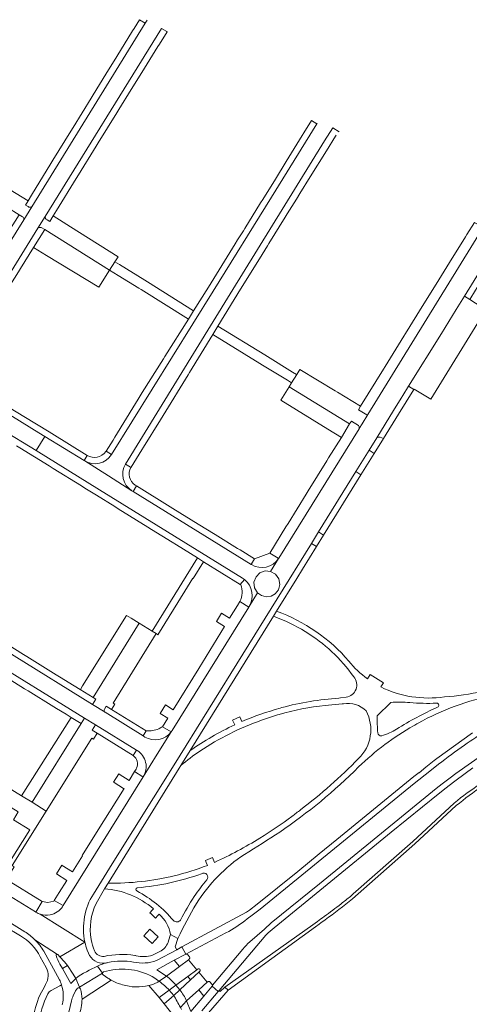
# Model space of a CAD drawing. Extents: x 152048 to 156914, y 461460 to 468786.
# Tile 148 of 256: x 156221 to 156360, y 464034 to 464337. Entities that reach past the tile are written whole.
import ezdxf

# ---------------------------------------------------------------- set-up
doc = ezdxf.new("R2010")
doc.units = 0
doc.header["$LTSCALE"] = 0.75
for name, color, linetype, lineweight in [('B-RO-VH-VERHARDING_ASFALT-GV', 251, 'CONTINUOUS', 18), ('B-RO-VH-VERHARDING_BETONSTRAATSTEEN-GV', 251, 'CONTINUOUS', 18), ('B-RO-VH-VERHARDING_HALFVERHARDING_GRIND-GV', 251, 'CONTINUOUS', 18), ('B-RO-VH-VERHARDING_STRAATBAKSTEEN-GV', 251, 'CONTINUOUS', 18), ('B-RO-VH-VERHARDING_TEGEL-GV', 251, 'CONTINUOUS', 18)]:
    doc.layers.add(name, color=color, linetype=linetype, lineweight=lineweight)

msp = doc.modelspace()

# ---------------------------------------------------------------- linework, layer by layer
at = {"layer": 'B-RO-VH-VERHARDING_ASFALT-GV'}
for points in [[(156260.407, 464337.324), (156259.805, 464336.352), (156224.828, 464279.792), (156222.35, 464275.787), (156203.451, 464245.336), (156197.521, 464235.704), (156197.378, 464235.472)], [(156201.637, 464232.654), (156226.709, 464273.175), (156228.938, 464276.778), (156264.771, 464334.734)], [(156243.81, 464067.904), (156249.6, 464077.326), (156268.673, 464107.817), (156310.962, 464176.053), (156313.135, 464179.572), (156324.619, 464198.166), (156328.695, 464204.766), (156331.057, 464208.591), (156336.277, 464217.043), (156338.614, 464220.827), (156339.128, 464221.659), (156340.867, 464224.458), (156351.008, 464240.779), (156355.577, 464248.135), (156358.079, 464252.196), (156402.303, 464323.977)], [(156312.731, 464305.515), (156312.609, 464305.316), (156298.697, 464282.743), (156280.695, 464253.724), (156249.355, 464203.408)], [(156253.682, 464200.5), (156285.961, 464252.915), (156315.02, 464300.126), (156317.505, 464304.102)], [(156363.831, 464273.36), (156328.314, 464215.774), (156326.538, 464212.898), (156325.673, 464211.499), (156325.611, 464211.398), (156300.929, 464171.519), (156300.91, 464171.489), (156300.849, 464171.395), (156298.405, 464167.414), (156299.92, 464166.556), (156300.929, 464165.134), (156301.236, 464163.414), (156300.787, 464161.729), (156299.845, 464160.547), (156298.538, 464159.8), (156297.045, 464159.591), (156295.578, 464159.947), (156294.351, 464160.827), (156291.776, 464156.64), (156291.768, 464156.628), (156291.647, 464156.432), (156268.081, 464118.358), (156267.785, 464117.944), (156263.489, 464111.045), (156259.195, 464104.146), (156259.152, 464104.077), (156234.554, 464064.434), (156234.342, 464064.092)], [(156149.337, 464252.017), (156178.529, 464234.194), (156215.385, 464211.293), (156226.171, 464204.629), (156228.853, 464208.969), (156226.985, 464210.111), (156203.911, 464224.35), (156203.418, 464224.654), (156203.376, 464224.68), (156189.144, 464233.536)], [(156292.496, 464169.512), (156292.384, 464169.581), (156256.107, 464192.006), (156255.707, 464192.254), (156255.649, 464192.291), (156248.422, 464196.858), (156241.142, 464201.462), (156240.966, 464201.57), (156228.853, 464208.969), (156226.171, 464204.629), (156245.743, 464192.537), (156289.696, 464165.382), (156290.337, 464164.923)], [(156259.149, 464116.699), (156247.398, 464123.998), (156243.544, 464126.391), (156171.042, 464171.352), (156128.651, 464197.639), (156118.745, 464203.756)], [(156115.674, 464201.883), (156116.824, 464201.184), (156117.464, 464198.457), (156168.431, 464167.058), (156177.907, 464161.222), (156241.106, 464122.201), (156244.511, 464120.1), (156257.056, 464112.359), (156257.289, 464112.214)], [(156241.142, 464201.462), (156248.422, 464196.858), (156255.649, 464192.291)], [(156291.776, 464156.64), (156294.351, 464160.827), (156293.44, 464162.347), (156293.276, 464164.116), (156293.898, 464165.778), (156295.111, 464166.969), (156296.707, 464167.551), (156298.405, 464167.414), (156300.849, 464171.395)], [(156300.217, 464155.181), (156299.245, 464153.611)], [(156138.858, 464116.475), (156132.773, 464120.215), (156099.78, 464140.469), (156087.665, 464147.996), (156087.477, 464148.129), (156087.446, 464148.079), (156083.784, 464142.198), (156083.816, 464142.179), (156084.062, 464142.027), (156090.951, 464137.771), (156095.889, 464134.726), (156105.904, 464128.545), (156114.289, 464123.336), (156126.386, 464115.864), (156137.723, 464108.848), (156154.903, 464098.285), (156192.179, 464075.368), (156207.3, 464065.851), (156222.679, 464056.382)], [(156332.321, 464131.798), (156333.174, 464133.122), (156329.06, 464135.624), (156328.222, 464134.295)], [(156321.662, 464128.634), (156319.882, 464128.415), (156319.401, 464128.37)], [(156301.816, 464125.451), (156301.3, 464125.311)], [(156315.205, 464126.098), (156320.385, 464126.607), (156320.818, 464126.62)], [(156331.177, 464122.901), (156335.37, 464127.058)], [(156289.535, 464121.135), (156288.892, 464122.612), (156286.69, 464121.593), (156287.355, 464120.132)], [(156295.586, 464121.533), (156300.542, 464123.225), (156301.002, 464123.343)], [(156226.134, 464062.374), (156225.953, 464062.485), (156216.651, 464068.274), (156183.888, 464088.672), (156158.616, 464104.276), (156138.864, 464116.471), (156138.858, 464116.475)], [(156259.655, 464116.385), (156259.149, 464116.699)], [(156259.195, 464104.146), (156263.489, 464111.045), (156267.785, 464117.944)], [(156360.594, 464117.632), (156349.624, 464109.782), (156348.77, 464109.135), (156346.227, 464107.089), (156344.093, 464105.392), (156344.093, 464105.441), (156342.524, 464104.207), (156318.766, 464084.814), (156313.343, 464080.354), (156306.782, 464074.986), (156294.293, 464064.851), (156291.894, 464063.022), (156291.572, 464062.816), (156290.999, 464062.45), (156271.087, 464051.683), (156272.281, 464049.475), (156284.611, 464056.011)], [(156273.581, 464112.191), (156270.736, 464107.589)], [(156291.95, 464053.229), (156296.468, 464057.197), (156298.607, 464059.076), (156313.427, 464071.162), (156349.41, 464100.484), (156351.237, 464101.918), (156353.634, 464103.799), (156355.463, 464105.134), (156365.06, 464111.959)], [(156365.06, 464111.959), (156355.463, 464105.134), (156353.634, 464103.799), (156351.237, 464101.918), (156349.41, 464100.484), (156313.427, 464071.162), (156298.607, 464059.076), (156296.468, 464057.197), (156291.95, 464053.229)], [(156280.365, 464039.554), (156282.25, 464037.966), (156282.5, 464038.263), (156296.884, 464055.339), (156297.664, 464056.017), (156299.494, 464057.607), (156314.65, 464069.991), (156335.565, 464087.026), (156349.965, 464098.737), (156352.434, 464100.682), (156354.698, 464102.466), (156355.502, 464103.068), (156360.685, 464106.888)], [(156291.196, 464060.374), (156292.75, 464061.524), (156295.16, 464063.306), (156342.626, 464102.01), (156347.429, 464105.845), (156350.103, 464107.98)], [(156350.103, 464107.98), (156347.429, 464105.845), (156342.626, 464102.01), (156295.16, 464063.306), (156292.75, 464061.524), (156291.196, 464060.374)], [(156281.149, 464077.757), (156280.544, 464079.259), (156278.293, 464078.331), (156278.569, 464077.666), (156278.916, 464076.831), (156278.911, 464076.829)], [(156248.328, 464071.359), (156247.23, 464069.615)], [(156262.297, 464063.46), (156261.969, 464063.082), (156261.206, 464062.204), (156261.598, 464061.849), (156262.982, 464060.598), (156263.708, 464061.419), (156264.039, 464061.793)], [(156232.823, 464049.322), (156233.452, 464048.64), (156241.2, 464053.123), (156227.463, 464061.781)], [(156227.463, 464061.781), (156241.2, 464053.123)], [(156267.538, 464055.516), (156269.844, 464054.311)], [(156284.611, 464056.011), (156272.281, 464049.475)], [(156232.746, 464049.372), (156225.803, 464053.887)], [(156225.803, 464053.887), (156232.746, 464049.372)], [(156241.2, 464053.123), (156233.452, 464048.64)], [(156266.315, 464042.727), (156263.304, 464044.653), (156268.686, 464047.604), (156272.281, 464049.475), (156271.087, 464051.683), (156269.471, 464050.809), (156263.282, 464047.489)], [(156228.531, 464050.349), (156232.115, 464043.832), (156233.353, 464041.595)], [(156235.794, 464045.949), (156234.884, 464047.085), (156233.452, 464048.64), (156232.823, 464049.322)], [(156233.452, 464048.64), (156234.884, 464047.085), (156235.794, 464045.949), (156237.614, 464043.278), (156238.376, 464041.992)], [(156242.273, 464049.818), (156241.872, 464050.733)], [(156272.281, 464049.475), (156268.686, 464047.604)], [(156273.396, 464048.636), (156272.89, 464049.298)], [(156272.89, 464049.298), (156273.396, 464048.636)], [(156280.484, 464039.914), (156289.862, 464051.012)], [(156289.862, 464051.012), (156280.484, 464039.914)], [(156233.499, 464046.351), (156234.261, 464045.069), (156235.794, 464045.949)], [(156239.754, 464038.882), (156239.561, 464039.307), (156238.376, 464041.992), (156236.915, 464040.379), (156234.261, 464045.069), (156233.499, 464046.351)], [(156238.376, 464041.992), (156239.561, 464039.307), (156246.622, 464043.593), (156245.101, 464045.769)], [(156245.473, 464045.931), (156245.101, 464045.769), (156246.622, 464043.593)], [(156245.101, 464045.769), (156245.473, 464045.931)], [(156269.234, 464039.892), (156272.871, 464042.567), (156275.629, 464044.669), (156273.087, 464047.764), (156270.3, 464045.662), (156266.315, 464042.727)], [(156268.686, 464047.604), (156270.3, 464045.662), (156273.087, 464047.764), (156273.321, 464047.94)], [(156273.321, 464047.94), (156273.087, 464047.764), (156275.629, 464044.669), (156275.888, 464044.866)], [(156246.622, 464043.593), (156239.561, 464039.307), (156239.754, 464038.882)], [(156248.3, 464042.113), (156246.813, 464043.114)], [(156246.98, 464043.992), (156247.879, 464044.234)], [(156264.087, 464041.107), (156266.315, 464042.727)], [(156266.315, 464042.727), (156264.087, 464041.107)], [(156272.504, 464035.057), (156276.244, 464038.463), (156278.888, 464040.815), (156276.291, 464043.893), (156273.71, 464041.588), (156270.422, 464038.5)], [(156275.888, 464044.866), (156275.629, 464044.669), (156272.871, 464042.567), (156273.71, 464041.588), (156276.291, 464043.893)], [(156276.291, 464043.893), (156276.516, 464044.094)], [(156276.516, 464044.094), (156276.291, 464043.893), (156278.888, 464040.815), (156279.009, 464040.923)], [(156234.048, 464040.029), (156233.959, 464039.982)], [(156249.266, 464041.491), (156240.312, 464035.632)], [(156240.312, 464035.632), (156249.266, 464041.491)], [(156268.713, 464030.293), (156265.629, 464034.135), (156264.03, 464036.06), (156260.93, 464039.809)], [(156260.93, 464039.809), (156264.03, 464036.06), (156267.185, 464038.417)], [(156263.661, 464040.797), (156262.519, 464040.292)], [(156262.772, 464042.107), (156263.588, 464041.486)], [(156267.185, 464038.417), (156269.234, 464039.892)], [(156277.243, 464032.022), (156282.25, 464037.966), (156280.365, 464039.554), (156277.832, 464036.537), (156273.799, 464031.794)], [(156278.888, 464040.815), (156276.244, 464038.463), (156277.832, 464036.537), (156280.365, 464039.554)], [(156279.009, 464040.923), (156278.888, 464040.815)], [(156280.34, 464040.219), (156279.719, 464040.888)], [(156279.719, 464040.888), (156280.34, 464040.219)], [(156237.609, 464036.632), (156238.338, 464038.136), (156238.967, 464038.936)], [(156268.558, 464036.777), (156265.629, 464034.135), (156268.713, 464030.293)], [(156270.422, 464038.5), (156268.558, 464036.777)], [(156234.364, 464023.439), (156235.748, 464029.392), (156237.107, 464035.129)], [(156273.799, 464031.794), (156272.504, 464035.057), (156270.6, 464033.046), (156270.905, 464032.434)], [(156270.6, 464033.046), (156272.504, 464035.057)]]:
    msp.add_lwpolyline(points, dxfattribs=at)
for points in [[(156249.355, 464203.408, -0.411777), (156241.142, 464201.462)], [(156255.649, 464192.291, -0.4030973), (156253.682, 464200.5)], [(156300.849, 464171.395, -0.408358), (156292.496, 464169.512)], [(156290.337, 464164.923, -0.3777495), (156291.776, 464156.64)], [(156322.501, 464139.747, 0.1283674), (156300.217, 464155.181)], [(156299.245, 464153.611, -0.0537295), (156309.072, 464148.865)], [(156309.072, 464148.865, -0.0995978), (156324.003, 464134.94)], [(156328.222, 464134.295, -0.0656075), (156322.501, 464139.747)], [(156324.003, 464134.94, -0.5882266), (156321.662, 464128.634)], [(156351.909, 464128.755, -0.1504507), (156332.321, 464131.798)], [(156363.689, 464130.436, -0.0369261), (156351.909, 464128.755)], [(156319.401, 464128.37, 0.0487415), (156301.816, 464125.451)], [(156343.818, 464120.668, -0.0779278), (156367.371, 464129.289)], [(156301.3, 464125.311, 0.0287568), (156289.535, 464121.135)], [(156301.002, 464123.343, -0.0431611), (156315.205, 464126.098)], [(156320.818, 464126.62, -0.2491229), (156327.795, 464124.434)], [(156327.795, 464124.434, -0.3348685), (156325.481, 464109.76)], [(156335.37, 464127.058, -0.0293765), (156341.293, 464127.012)], [(156349.801, 464125.579, 0.036351), (156337.184, 464118.817)], [(156341.293, 464127.012, 0.034581), (156349.505, 464126.814)], [(156349.505, 464126.814, -0.8565743), (156349.801, 464125.579)], [(156276.599, 464112.043, -0.0644489), (156295.586, 464121.533)], [(156331.375, 464117.668, -0.0152874), (156331.177, 464122.901)], [(156358.068, 464113.842, -0.0253641), (156372.424, 464122.902)], [(156372.424, 464122.902, 0.0253641), (156358.068, 464113.842)], [(156287.355, 464120.132, 0.0441791), (156273.581, 464112.191)], [(156325.491, 464107.152, -0.0633538), (156342.403, 464119.865)], [(156337.184, 464118.817, -0.0616036), (156332.599, 464116.768)], [(156342.403, 464119.865, -0.0052587), (156343.818, 464120.668)], [(156267.785, 464117.944, -0.3841132), (156259.655, 464116.385)], [(156332.599, 464116.768, -0.4236385), (156331.375, 464117.668)], [(156257.289, 464112.214, -0.4144771), (156259.195, 464104.146)], [(156270.736, 464107.589, -0.0280059), (156276.599, 464112.043)], [(156350.103, 464107.98, -0.0135303), (156358.068, 464113.842)], [(156358.068, 464113.842, 0.0135303), (156350.103, 464107.98)], [(156325.481, 464109.76, -0.0358826), (156307.584, 464093.933)], [(156301.184, 464087.103, 0.0475728), (156325.491, 464107.152)], [(156307.584, 464093.933, -0.0059008), (156304.975, 464091.935)], [(156304.975, 464091.935, -0.0223478), (156295.117, 464085.243)], [(156295.117, 464085.243, -0.0298136), (156281.149, 464077.757)], [(156290.324, 464080.218, 0.0152514), (156301.184, 464087.103)], [(156275.575, 464065.053, -0.1071736), (156290.324, 464080.218)], [(156278.911, 464076.829, -0.0321379), (156268.692, 464073.603)], [(156268.692, 464073.603, -0.0632492), (156248.328, 464071.359)], [(156257.321, 464069.899, 0.063754), (156277.134, 464074.264)], [(156277.134, 464074.264, -0.8895548), (156278.708, 464072.381)], [(156247.23, 464069.615, -0.1588574), (156262.297, 464063.46)], [(156257.204, 464068.936, -0.7404411), (156257.321, 464069.899)], [(156278.708, 464072.381, 0.0163768), (156274.878, 464067.285)], [(156241.092, 464060.995, -0.1079516), (156243.81, 464067.904)], [(156268.491, 464059.8, 0.0990546), (156257.204, 464068.936)], [(156274.878, 464067.285, 0.021145), (156270.644, 464059.989)], [(156234.342, 464064.092, -0.1957926), (156230.492, 464061.598)], [(156269.844, 464054.311, -0.0257177), (156275.575, 464065.053)], [(156227.463, 464061.781, -0.0578781), (156226.134, 464062.374)], [(156230.492, 464061.598, -0.1224943), (156227.463, 464061.781)], [(156241.2, 464053.123, -0.0993416), (156241.092, 464060.995)], [(156264.039, 464061.793, -0.1830838), (156267.538, 464055.516)], [(156270.644, 464059.989, -0.450989), (156268.491, 464059.8)], [(156284.611, 464056.011, 0.0512968), (156291.196, 464060.374)], [(156291.196, 464060.374, -0.0512968), (156284.611, 464056.011)], [(156222.679, 464056.382, -0.0567577), (156225.803, 464053.887)], [(156225.803, 464053.887, -0.0638425), (156228.531, 464050.349)], [(156241.872, 464050.733, -0.0310925), (156241.2, 464053.123)], [(156289.862, 464051.012, -0.0517885), (156291.95, 464053.229)], [(156291.95, 464053.229, 0.0517885), (156289.862, 464051.012)], [(156232.746, 464049.372, 0.5810478), (156232.337, 464049.07)], [(156232.337, 464049.07, -0.5810478), (156232.746, 464049.372)], [(156232.337, 464049.07, 0.0574181), (156233.499, 464046.351)], [(156233.499, 464046.351, -0.0574181), (156232.337, 464049.07)], [(156232.823, 464049.322, 0.0844788), (156232.746, 464049.372)], [(156232.746, 464049.372, -0.0844788), (156232.823, 464049.322)], [(156247.335, 464046.677, -0.3339448), (156242.273, 464049.818)], [(156272.89, 464049.298, 0.3892146), (156272.281, 464049.475)], [(156272.281, 464049.475, -0.3892146), (156272.89, 464049.298)], [(156273.321, 464047.94, 0.4324048), (156273.396, 464048.636)], [(156273.396, 464048.636, -0.4324048), (156273.321, 464047.94)], [(156245.101, 464045.769, 0.0477777), (156238.376, 464041.992)], [(156238.376, 464041.992, -0.0477777), (156245.101, 464045.769)], [(156247.335, 464046.677, 0.0125899), (156245.473, 464045.931)], [(156245.473, 464045.931, -0.0125899), (156247.335, 464046.677)], [(156248.305, 464046.863, -0.0496363), (156247.335, 464046.677)], [(156256.162, 464047.031, 0.1000387), (156248.305, 464046.863)], [(156263.282, 464047.489, -0.1435417), (156256.162, 464047.031)], [(156246.813, 464043.114, -0.2790776), (156246.622, 464043.593)], [(156246.622, 464043.593, -0.2921623), (156246.98, 464043.992)], [(156247.879, 464044.234, -0.2024291), (156262.772, 464042.107)], [(156269.234, 464039.892, 0.0580444), (156266.315, 464042.727)], [(156266.315, 464042.727, -0.0580444), (156269.234, 464039.892)], [(156276.516, 464044.094, 1.0216426), (156275.888, 464044.866)], [(156275.888, 464044.866, -1.0216426), (156276.516, 464044.094)], [(156233.353, 464041.595, -0.0261349), (156234.048, 464040.029)], [(156233.959, 464039.982, -0.1518393), (156234.182, 464033.89)], [(156249.266, 464041.491, -0.0212327), (156248.3, 464042.113)], [(156252.77, 464040.048, -0.0693422), (156249.266, 464041.491)], [(156260.93, 464039.809, -0.1359123), (156252.77, 464040.048)], [(156262.519, 464040.292, -0.0270487), (156260.93, 464039.809)], [(156263.588, 464041.486, -0.0022361), (156264.087, 464041.107)], [(156263.588, 464041.486, -0.4309886), (156263.661, 464040.797)], [(156264.087, 464041.107, 0.0022361), (156263.588, 464041.486)], [(156267.185, 464038.417, 0.0283398), (156264.087, 464041.107)], [(156264.087, 464041.107, -0.0283398), (156267.185, 464038.417)], [(156279.719, 464040.888, 0.4295065), (156279.009, 464040.923)], [(156279.009, 464040.923, -0.4295065), (156279.719, 464040.888)], [(156280.484, 464039.914, 0.1764228), (156280.34, 464040.219)], [(156280.34, 464040.219, -0.1764228), (156280.484, 464039.914)], [(156280.365, 464039.554, 0.2026697), (156280.484, 464039.914)], [(156280.484, 464039.914, -0.2026697), (156280.365, 464039.554)], [(156237.107, 464035.129, -0.0425064), (156237.609, 464036.632)], [(156238.967, 464038.936, -0.5006323), (156239.754, 464038.882)], [(156239.754, 464038.882, -0.064934), (156239.814, 464038.751)], [(156239.814, 464038.751, -0.0679281), (156240.312, 464035.632)], [(156270.6, 464033.046, 0.0160997), (156268.558, 464036.777)], [(156268.558, 464036.777, -0.0160997), (156270.6, 464033.046)], [(156272.504, 464035.057, 0.0616774), (156270.422, 464038.5)], [(156270.422, 464038.5, -0.0616774), (156272.504, 464035.057)], [(156240.312, 464035.632, -0.1124209), (156239.278, 464030.58)]]:
    msp.add_lwpolyline(points, format="xyb", dxfattribs=at)
for points in [[(156270.422, 464038.5), (156269.234, 464039.892), (156267.185, 464038.417), (156268.558, 464036.777)], [(156267.185, 464038.417), (156264.03, 464036.06), (156265.629, 464034.135), (156268.558, 464036.777)]]:
    msp.add_lwpolyline(points, close=True, dxfattribs=at)
at = {"layer": 'B-RO-VH-VERHARDING_BETONSTRAATSTEEN-GV'}
for points in [[(156223.706, 464279.816), (156222.88, 464280.32), (156223.685, 464281.63), (156216.362, 464286.158), (156215.572, 464286.647), (156201.919, 464295.09), (156200.849, 464293.369), (156199.289, 464290.849), (156220.916, 464277.338), (156221.983, 464276.704)], [(156222.361, 464275.911), (156222.35, 464275.787), (156224.828, 464279.792), (156224.704, 464279.744)], [(156228.953, 464276.649), (156228.938, 464276.778), (156226.709, 464273.175)], [(156227.732, 464273.411), (156228.828, 464272.777), (156248.827, 464260.276), (156250.462, 464262.843), (156251.44, 464264.378), (156239.556, 464271.866), (156238.752, 464272.373), (156231.452, 464276.972)], [(156231.452, 464276.972), (156230.367, 464275.206), (156229.537, 464275.719)], [(156325.673, 464211.499), (156326.538, 464212.898), (156328.314, 464215.774), (156327.976, 464215.617), (156325.412, 464217.196), (156326.107, 464218.322), (156318.992, 464222.638), (156318.237, 464223.096), (156307.406, 464229.667), (156306.422, 464228.068), (156304.848, 464225.509), (156304.125, 464224.334)], [(156304.125, 464224.334), (156322.725, 464212.845), (156323.251, 464213.697), (156325.478, 464212.351)], [(156340.867, 464224.458), (156339.128, 464221.659), (156338.614, 464220.827), (156336.277, 464217.043), (156331.057, 464208.591)], [(156333.125, 464208.336), (156337.824, 464215.912), (156342.478, 464223.458), (156340.867, 464224.458)], [(156257.922, 464151.453), (156243.707, 464128.551), (156244.559, 464128.023), (156243.544, 464126.391), (156247.398, 464123.998), (156247.303, 464124.076)], [(156247.232, 464124.962), (156247.783, 464125.877), (156249.417, 464124.864), (156250.459, 464126.547), (156249.951, 464126.862), (156263.152, 464148.232), (156261.941, 464148.978), (156257.922, 464151.453)]]:
    msp.add_lwpolyline(points, dxfattribs=at)
for points in [[(156224.704, 464279.744, -0.2365432), (156223.706, 464279.816)], [(156221.983, 464276.704, -0.2897273), (156222.361, 464275.911)], [(156229.537, 464275.719, -0.2471036), (156228.953, 464276.649)], [(156226.709, 464273.175, -0.1836939), (156227.732, 464273.411)], [(156325.478, 464212.351, -0.2264818), (156325.673, 464211.499)], [(156331.057, 464208.591, -0.2847794), (156333.125, 464208.336)], [(156247.303, 464124.076, -0.3757851), (156247.232, 464124.962)]]:
    msp.add_lwpolyline(points, format="xyb", dxfattribs=at)
for points in [[(156248.827, 464260.276), (156228.828, 464272.777), (156225.355, 464267.211), (156229.402, 464264.767), (156245.498, 464255.049)], [(156359.71, 464251.189), (156358.079, 464252.196), (156355.577, 464248.135), (156351.008, 464240.779), (156340.867, 464224.458), (156342.478, 464223.458), (156342.58, 464223.623), (156342.599, 464223.611), (156347.688, 464220.475), (156364.673, 464248.03)], [(156301.588, 464220.213), (156316.046, 464211.27), (156320.175, 464208.716), (156322.725, 464212.845), (156304.125, 464224.334)], [(156326.205, 464197.186), (156330.296, 464203.777), (156328.695, 464204.766), (156324.619, 464198.166)], [(156314.722, 464178.592), (156313.135, 464179.572), (156310.962, 464176.053), (156312.525, 464175.088)], [(156298.405, 464167.414), (156296.707, 464167.551), (156295.111, 464166.969), (156293.898, 464165.778), (156293.276, 464164.116), (156293.44, 464162.347), (156294.351, 464160.827), (156295.578, 464159.947), (156297.045, 464159.591), (156298.538, 464159.8), (156299.845, 464160.547), (156300.787, 464161.729), (156301.236, 464163.414), (156300.929, 464165.134), (156299.92, 464166.556)], [(156257.922, 464151.453), (156255.42, 464152.993), (156254.02, 464153.856), (156240.514, 464132.178), (156239.818, 464131.061), (156239.775, 464130.992), (156243.707, 464128.551)], [(156221.716, 464098.289), (156224.916, 464096.289), (156240.059, 464120.547), (156236.995, 464122.434)], [(156244.948, 464117.538), (156243.467, 464118.449), (156244.511, 464120.1), (156241.106, 464122.201), (156240.059, 464120.547), (156224.916, 464096.289), (156229.289, 464093.56), (156243.329, 464116.049), (156243.834, 464115.73)]]:
    msp.add_lwpolyline(points, close=True, dxfattribs=at)
at = {"layer": 'B-RO-VH-VERHARDING_HALFVERHARDING_GRIND-GV'}
for points in [[(156371.896, 464107.529, 0.0419338), (156354.899, 464096.002)], [(156355.554, 464095.246, -0.0418007), (156372.364, 464106.645)], [(156315.196, 464060.048, 0.014658), (156323.604, 464066.492)], [(156322.957, 464067.255, -0.0050458), (156320.101, 464064.979)], [(156320.101, 464064.979, -0.0091626), (156314.893, 464061.063)], [(156314.893, 464061.063, -0.0036698), (156312.804, 464059.573)], [(156313.385, 464058.759, 0.0026151), (156315.196, 464060.048)]]:
    msp.add_lwpolyline(points, format="xyb", dxfattribs=at)
for points in [[(156354.899, 464096.002), (156342.139, 464084.18), (156323.823, 464068.019), (156322.957, 464067.255)], [(156323.604, 464066.492), (156342.81, 464083.438), (156355.554, 464095.246)], [(156312.804, 464059.573), (156311.351, 464058.542), (156284.298, 464039.344), (156285.341, 464038.394), (156312.185, 464057.888), (156313.385, 464058.759)]]:
    msp.add_lwpolyline(points, dxfattribs=at)
at = {"layer": 'B-RO-VH-VERHARDING_STRAATBAKSTEEN-GV'}
for points in [[(156241.881, 464203.18), (156240.966, 464201.57), (156241.142, 464201.462)], [(156247.719, 464204.445), (156247.642, 464204.332)], [(156249.355, 464203.408), (156247.719, 464204.445)], [(156255.396, 464199.482), (156255.271, 464199.556), (156253.682, 464200.5)], [(156255.649, 464192.291), (156255.707, 464192.254), (156256.107, 464192.006), (156257.138, 464193.782), (156256.724, 464194.04)], [(156300.849, 464171.395), (156300.725, 464171.471), (156298.137, 464173.067), (156293.427, 464171.267), (156292.462, 464169.707), (156292.384, 464169.581), (156292.496, 464169.512)], [(156290.337, 464164.923), (156289.065, 464163.39)], [(156289.065, 464163.39), (156289.189, 464163.312)], [(156288.931, 464158.161), (156291.647, 464156.432), (156291.768, 464156.628), (156291.776, 464156.64)], [(156260.081, 464118.255), (156259.149, 464116.699), (156259.655, 464116.385)], [(156267.785, 464117.944), (156265.106, 464119.542)], [(156257.289, 464112.214), (156257.056, 464112.359), (156256.062, 464110.684)], [(156256.951, 464106.457), (156256.508, 464105.74)], [(156256.508, 464105.74), (156259.027, 464104.156), (156259.152, 464104.077), (156259.195, 464104.146)], [(156234.342, 464064.092), (156234.554, 464064.434), (156231.785, 464065.982), (156231.683, 464065.818), (156229.747, 464065.431), (156228.05, 464065.646), (156226.134, 464062.374)]]:
    msp.add_lwpolyline(points, dxfattribs=at)
for points in [[(156241.142, 464201.462, 0.411777), (156249.355, 464203.408)], [(156247.642, 464204.332, -0.3912608), (156241.881, 464203.18)], [(156253.682, 464200.5, 0.4030973), (156255.649, 464192.291)], [(156256.724, 464194.04, -0.4086429), (156255.396, 464199.482)], [(156292.496, 464169.512, 0.408358), (156300.849, 464171.395)], [(156291.776, 464156.64, 0.3777495), (156290.337, 464164.923)], [(156289.189, 464163.312, -0.2166483), (156288.931, 464158.161)], [(156263.933, 464118.929, -0.1157823), (156260.081, 464118.255)], [(156265.106, 464119.542, -0.0381824), (156263.933, 464118.929)], [(156259.655, 464116.385, 0.3841132), (156267.785, 464117.944)], [(156259.195, 464104.146, 0.4144771), (156257.289, 464112.214)], [(156256.062, 464110.684, -0.3711221), (156257.104, 464106.739)], [(156257.104, 464106.739, -0.0306026), (156256.951, 464106.457)], [(156230.492, 464061.598, 0.1957926), (156234.342, 464064.092)], [(156226.134, 464062.374, 0.0578781), (156227.463, 464061.781)], [(156227.463, 464061.781, 0.1224943), (156230.492, 464061.598)]]:
    msp.add_lwpolyline(points, format="xyb", dxfattribs=at)
at = {"layer": 'B-RO-VH-VERHARDING_TEGEL-GV'}
for points in [[(156224.704, 464279.744), (156224.828, 464279.792), (156259.805, 464336.352), (156257.995, 464337.433), (156256.335, 464334.733), (156255.859, 464333.958), (156251.043, 464326.125), (156247.694, 464320.679)], [(156266.51, 464333.695), (156266.387, 464333.769), (156264.771, 464334.734), (156228.938, 464276.778), (156228.953, 464276.649)], [(156229.537, 464275.719), (156230.367, 464275.206), (156231.452, 464276.972), (156232.473, 464278.636), (156238.547, 464288.526), (156239.209, 464289.603), (156244.66, 464298.453), (156245.32, 464299.517), (156251.01, 464308.694), (156251.672, 464309.762), (156255.461, 464315.872), (156258.768, 464321.207), (156263.683, 464329.134), (156264.183, 464329.94), (156266.51, 464333.695)], [(156247.694, 464320.679), (156243.758, 464314.277), (156243.135, 464313.264), (156237.542, 464304.168), (156236.893, 464303.112), (156231.352, 464294.1), (156230.718, 464293.069), (156224.773, 464283.4), (156223.685, 464281.63), (156222.88, 464280.32), (156223.706, 464279.816)], [(156319.476, 464302.88), (156317.505, 464304.102), (156315.02, 464300.126), (156285.961, 464252.915), (156253.682, 464200.5), (156255.271, 464199.556), (156255.396, 464199.482)], [(156255.396, 464199.482), (156255.434, 464199.544), (156258.753, 464204.92), (156259.244, 464205.715), (156264.454, 464214.152), (156265.28, 464215.485), (156272.961, 464228.009), (156273.409, 464228.74), (156280.564, 464240.41), (156282.178, 464243.036), (156289.134, 464254.386), (156294.929, 464263.731), (156295.753, 464265.059), (156297.389, 464267.697), (156297.873, 464268.478), (156302.877, 464276.547), (156303.505, 464277.56), (156306.342, 464282.135), (156307.391, 464283.826), (156310.573, 464288.958), (156315.589, 464297.045), (156318.399, 464301.576), (156318.595, 464301.893)], [(156221.983, 464276.704), (156220.916, 464277.338), (156217.814, 464272.31), (156213.805, 464265.729), (156213.126, 464264.614), (156207.57, 464255.492), (156206.959, 464254.501), (156201.424, 464245.52), (156200.787, 464244.509), (156195.911, 464236.76)], [(156195.911, 464236.76), (156197.521, 464235.704), (156203.451, 464245.336), (156222.35, 464275.787), (156222.361, 464275.911)], [(156201.637, 464232.654), (156201.76, 464232.578), (156203.293, 464231.627), (156208.205, 464239.618), (156208.876, 464240.711), (156214.383, 464249.672), (156215.131, 464250.828), (156220.718, 464259.781), (156221.335, 464260.77), (156225.355, 464267.211), (156228.828, 464272.777), (156227.732, 464273.411)], [(156226.709, 464273.175), (156201.637, 464232.654)], [(156275.893, 464171.567), (156277.768, 464170.403), (156289.065, 464163.39), (156290.337, 464164.923), (156289.696, 464165.382), (156245.743, 464192.537), (156226.171, 464204.629), (156215.385, 464211.293), (156178.529, 464234.194), (156149.337, 464252.017)], [(156325.478, 464212.351), (156323.251, 464213.697), (156322.725, 464212.845), (156320.175, 464208.716), (156316.264, 464202.384), (156315.681, 464201.441), (156310.003, 464192.249), (156309.372, 464191.228), (156303.77, 464182.17), (156303.125, 464181.127), (156298.137, 464173.067)], [(156298.137, 464173.067), (156300.725, 464171.471), (156300.849, 464171.395), (156300.91, 464171.489), (156300.929, 464171.519), (156325.611, 464211.398), (156325.673, 464211.499)], [(156220.149, 464206.121), (156221.183, 464205.482), (156230.219, 464199.902), (156231.387, 464199.179), (156240.109, 464193.779), (156241.194, 464193.106), (156244.729, 464190.912), (156250.374, 464187.408), (156251.454, 464186.737), (156260.586, 464181.068), (156261.71, 464180.371), (156268.068, 464176.424), (156269.444, 464175.57), (156275.893, 464171.567)], [(156331.057, 464208.591), (156328.695, 464204.766), (156330.296, 464203.777)], [(156330.296, 464203.777), (156333.125, 464208.336)], [(156235.461, 464123.378), (156236.995, 464122.434), (156240.059, 464120.547), (156241.106, 464122.201), (156177.907, 464161.222), (156168.431, 464167.058), (156117.464, 464198.457), (156116.824, 464201.184), (156115.674, 464201.883)], [(156270.263, 464106.825), (156270.736, 464107.589), (156273.581, 464112.191), (156299.245, 464153.611), (156300.217, 464155.181), (156306.435, 464165.237), (156308.221, 464168.125), (156312.525, 464175.088), (156310.962, 464176.053), (156268.673, 464107.817), (156249.6, 464077.326), (156243.81, 464067.904)], [(156171.042, 464171.352), (156243.544, 464126.391), (156244.559, 464128.023), (156243.707, 464128.551), (156239.775, 464130.992), (156237.902, 464132.155), (156233.43, 464134.93), (156232.392, 464135.574), (156223.3, 464141.218), (156222.31, 464141.832), (156213.032, 464147.556)], [(156222.679, 464056.382), (156207.3, 464065.851), (156192.179, 464075.368), (156154.903, 464098.285), (156137.723, 464108.848), (156126.386, 464115.864), (156114.289, 464123.336), (156105.904, 464128.545), (156095.889, 464134.726), (156090.951, 464137.771), (156084.062, 464142.027), (156083.816, 464142.179), (156083.784, 464142.198)], [(156213.616, 464136.85), (156222.649, 464131.272), (156223.774, 464130.578), (156231.651, 464125.725), (156232.499, 464125.203), (156235.461, 464123.378)], [(156249.417, 464124.864), (156247.783, 464125.877), (156247.232, 464124.962)], [(156247.303, 464124.076), (156247.398, 464123.998), (156259.149, 464116.699), (156260.081, 464118.255), (156260.034, 464118.284), (156249.417, 464124.864)], [(156138.858, 464116.475), (156138.864, 464116.471), (156158.616, 464104.276), (156183.888, 464088.672), (156216.651, 464068.274), (156225.953, 464062.485), (156226.134, 464062.374), (156228.05, 464065.646), (156217.061, 464072.444), (156217.179, 464072.636), (156215.479, 464073.8)], [(156244.684, 464065.089), (156247.23, 464069.615), (156248.328, 464071.359), (156270.263, 464106.825)], [(156216.592, 464058.005), (156221.338, 464055.085)], [(156263.282, 464047.489), (156269.471, 464050.809), (156269.007, 464051.706), (156269.844, 464054.311), (156267.538, 464055.516), (156266.951, 464053.528)], [(156227.461, 464048.676), (156229.311, 464045.305)], [(156233.353, 464041.595), (156232.115, 464043.832), (156228.531, 464050.349)], [(156241.872, 464050.733), (156242.273, 464049.818)], [(156264.697, 464050.508), (156262.036, 464049.135)], [(156229.105, 464040.123), (156228.611, 464039.237)], [(156230.837, 464038.313), (156233.492, 464039.732), (156233.959, 464039.982), (156234.048, 464040.029)], [(156279.309, 464031.342), (156285.341, 464038.394), (156284.298, 464039.344), (156282.883, 464037.942), (156282.5, 464038.263), (156282.25, 464037.966), (156277.243, 464032.022)]]:
    msp.add_lwpolyline(points, dxfattribs=at)
for points in [[(156358.079, 464252.196), (156359.71, 464251.189), (156361.496, 464254.059), (156362.538, 464255.734), (156388.885, 464298.079), (156404.316, 464323.322), (156406.966, 464327.715), (156405.341, 464328.833), (156403.997, 464326.654), (156403.281, 464325.624), (156402.303, 464323.977)], [(156247.719, 464204.445), (156249.355, 464203.408), (156280.695, 464253.724), (156298.697, 464282.743), (156312.609, 464305.316), (156311.005, 464306.329), (156308.671, 464302.557), (156308.144, 464301.706), (156303.191, 464293.702), (156299.853, 464288.307), (156295.982, 464282.053), (156295.317, 464280.978), (156290.414, 464273.055), (156289.992, 464272.374), (156288.24, 464269.543), (156287.517, 464268.375), (156279.25, 464255.017), (156274.676, 464247.716), (156273.08, 464245.116), (156265.862, 464233.627), (156265.405, 464232.901), (156258.888, 464222.517), (156257.626, 464220.474), (156256.797, 464219.131), (156250.385, 464208.748), (156249.864, 464207.905)], [(156326.107, 464218.322), (156325.412, 464217.196), (156327.976, 464215.617), (156328.314, 464215.774), (156363.831, 464273.36), (156361.155, 464274.905), (156358.866, 464271.232), (156358.426, 464270.526), (156353.462, 464262.561), (156350.169, 464257.277), (156346.283, 464251.042), (156345.583, 464249.883), (156339.961, 464240.77), (156339.454, 464239.948), (156333.663, 464230.562), (156333.156, 464229.741)], [(156273.08, 464245.116), (156274.676, 464247.716), (156260.44, 464256.66), (156259.66, 464257.146), (156251.908, 464261.975), (156250.462, 464262.843), (156248.827, 464260.276), (156250.145, 464259.445), (156251.498, 464258.602), (156257.764, 464254.699), (156258.5, 464254.241)], [(156305.142, 464228.855), (156297.415, 464233.627), (156296.624, 464234.116), (156282.178, 464243.036), (156280.564, 464240.41), (156295.072, 464231.507), (156295.925, 464230.983), (156303.557, 464226.298), (156304.848, 464225.509), (156306.422, 464228.068), (156306.409, 464228.076)], [(156203.911, 464224.35), (156226.985, 464210.111), (156228.853, 464208.969), (156240.966, 464201.57), (156241.881, 464203.18), (156231.033, 464209.867), (156230.203, 464210.379), (156222.4, 464215.169), (156218.235, 464217.721), (156209.269, 464223.216), (156208.529, 464223.67), (156204.87, 464225.913)], [(156313.135, 464179.572), (156314.722, 464178.592), (156326.205, 464197.186), (156324.619, 464198.166)], [(156281.309, 464178.765), (156276.112, 464181.968), (156268.317, 464186.816), (156267.455, 464187.353), (156257.138, 464193.782), (156256.107, 464192.006), (156292.384, 464169.581), (156292.462, 464169.707), (156293.427, 464171.267), (156288.972, 464174.021), (156288.172, 464174.515)], [(156274.55, 464165.243), (156277.768, 464170.403), (156275.893, 464171.567), (156261.941, 464148.978), (156263.152, 464148.232), (156263.664, 464147.917), (156271.949, 464161.326), (156274.419, 464165.324)], [(156281.695, 464151.988), (156284.202, 464150.45), (156276.277, 464137.529), (156268.375, 464124.806), (156265.988, 464126.322), (156264.357, 464123.668), (156266.739, 464122.172), (156265.106, 464119.542), (156267.785, 464117.944), (156268.081, 464118.358), (156291.647, 464156.432), (156288.931, 464158.161), (156288.152, 464156.892), (156285.748, 464152.972), (156283.231, 464154.516)], [(156244.511, 464120.1), (156243.467, 464118.449), (156244.948, 464117.538), (156256.062, 464110.684), (156257.056, 464112.359)], [(156259.152, 464104.077), (156259.027, 464104.156), (156256.508, 464105.74), (156254.832, 464103.028), (156251.753, 464104.931), (156251.627, 464105.009), (156250.045, 464102.473), (156250.17, 464102.396), (156253.136, 464100.563), (156253.261, 464100.486), (156244.78, 464086.952), (156240.366, 464079.83), (156240.468, 464079.771), (156237.426, 464074.823), (156234.196, 464076.808), (156234.071, 464076.885), (156232.421, 464074.242), (156235.632, 464072.191), (156235.648, 464072.181), (156233.306, 464068.423), (156231.785, 464065.982), (156234.554, 464064.434)], [(156229.289, 464093.56), (156224.916, 464096.289), (156221.716, 464098.289), (156216.556, 464101.445), (156214.08, 464097.378), (156220.698, 464093.302), (156219.213, 464090.894), (156224.227, 464087.784), (156217.977, 464077.866), (156215.479, 464073.8), (156217.179, 464072.636), (156219.463, 464076.354), (156218.805, 464076.765)], [(156261.918, 464052.784), (156263.769, 464054.807), (156261.175, 464057.181), (156259.324, 464055.159)], [(156238.376, 464041.992), (156237.614, 464043.278), (156235.794, 464045.949), (156234.261, 464045.069), (156236.915, 464040.379)], [(156263.304, 464044.653), (156266.315, 464042.727), (156270.3, 464045.662), (156268.686, 464047.604)], [(156272.871, 464042.567), (156269.234, 464039.892), (156270.422, 464038.5), (156273.71, 464041.588)], [(156272.504, 464035.057), (156273.799, 464031.794), (156277.832, 464036.537), (156276.244, 464038.463)]]:
    msp.add_lwpolyline(points, close=True, dxfattribs=at)
for points in [[(156223.706, 464279.816, 0.2365432), (156224.704, 464279.744)], [(156222.361, 464275.911, 0.2897273), (156221.983, 464276.704)], [(156228.953, 464276.649, 0.2471036), (156229.537, 464275.719)], [(156227.732, 464273.411, 0.1836939), (156226.709, 464273.175)], [(156325.673, 464211.499, 0.2264818), (156325.478, 464212.351)], [(156333.125, 464208.336, 0.2847794), (156331.057, 464208.591)], [(156247.232, 464124.962, 0.3757851), (156247.303, 464124.076)], [(156243.81, 464067.904, 0.1079516), (156241.092, 464060.995)], [(156243.166, 464053.964, -0.1625468), (156244.684, 464065.089)], [(156241.092, 464060.995, 0.0993416), (156241.2, 464053.123)], [(156221.338, 464055.085, -0.1519284), (156227.461, 464048.676)], [(156225.803, 464053.887, 0.0567577), (156222.679, 464056.382)], [(156228.531, 464050.349, 0.0638425), (156225.803, 464053.887)], [(156241.2, 464053.123, 0.0310925), (156241.872, 464050.733)], [(156244.195, 464050.497, -0.0510895), (156243.166, 464053.964)], [(156266.951, 464053.528, -0.1900013), (156264.697, 464050.508)], [(156242.273, 464049.818, 0.3339448), (156247.335, 464046.677)], [(156247.095, 464048.793, -0.3470304), (156244.195, 464050.497)], [(156256.58, 464049.049, 0.0944742), (156247.095, 464048.793)], [(156257.01, 464048.975, 0.0045174), (156256.58, 464049.049)], [(156262.036, 464049.135, -0.1289256), (156257.01, 464048.975)], [(156229.311, 464045.305, -0.2609051), (156229.105, 464040.123)], [(156247.335, 464046.677, 0.0496363), (156248.305, 464046.863)], [(156248.305, 464046.863, -0.1000387), (156256.162, 464047.031)], [(156256.162, 464047.031, 0.1435417), (156263.282, 464047.489)], [(156228.611, 464039.237, 0.1348625), (156225.038, 464026.27)], [(156234.048, 464040.029, 0.0261349), (156233.353, 464041.595)], [(156227.027, 464027.687, -0.1010191), (156229.815, 464037.225)], [(156229.815, 464037.225, -0.1421597), (156230.837, 464038.313)]]:
    msp.add_lwpolyline(points, format="xyb", dxfattribs=at)

doc.saveas('drawing.dxf')
